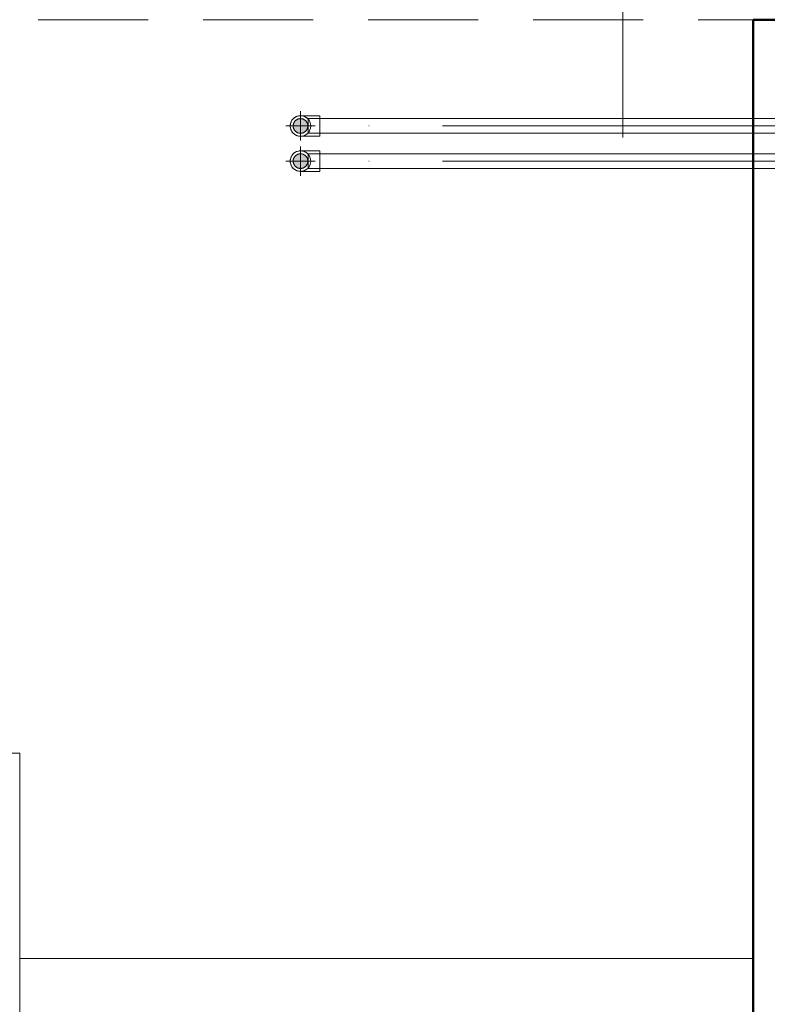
# Model space of a CAD drawing. Header units: millimetres. Extents: x -15837 to 20337, y 4737 to 43412.
# Tile 66 of 85: x 13371 to 14390, y 41133 to 42476. Entities that reach past the tile are written whole.
import ezdxf

# ---------------------------------------------------------------- set-up
doc = ezdxf.new("R2010")
doc.units = ezdxf.units.MM
for name, pattern in [('ADSK_Осевая', [700, 500, -100, 0, -100]), ('ADSK_Скрыто', [300, 150, -150]), ('ADSK_Штриховая_ш3 п1_5', [225, 150, -75])]:
    doc.linetypes.add(name, pattern=pattern)
for name, color, linetype, lineweight in [('A-DETL-____-HDLN', 90, 'ADSK_Скрыто', 9), ('A-DETL-____-MBND', 5, 'ADSK_Штриховая_ш3 п1_5', 20), ('A-GENM-____-OTLN', 13, 'Continuous', 20), ('A-WALL-____-MCUT', 113, 'Continuous', 50), ('A-WALL-____-OTLN', 113, 'Continuous', 20), ('P-PIPE-____-CNTR', 3, 'ADSK_Осевая', 20), ('P-PIPE-____-IDEN', 2, 'Continuous', 20), ('P-PIPE-____-OTLN', 3, 'Continuous', 20), ('S-STRS-____-OTLN', 31, 'Continuous', 20)]:
    doc.layers.add(name, color=color, linetype=linetype, lineweight=lineweight)

# ---------------------------------------------------------------- blocks, each defined once
blk = doc.blocks.new('Family - 83 new-609544-В_Этаж 03_Водопровод')
at = {"layer": 'S-STRS-____-OTLN', "color": 253}
for p, q in [((-1000, -2300), (0, -2300)), ((0, -2580), (0, -2300)), ((100, -2580), (0, -2580))]:
    blk.add_line(p, q, dxfattribs=at)
blk = doc.blocks.new('Family - Concrete - Structural-609545-В_Этаж 03_Водопровод')
blk.add_blockref('Family - 83 new-609544-В_Этаж 03_Водопровод', (0, 0))
blk = doc.blocks.new('Family - 83 new-609546-В_Этаж 03_Водопровод')
at = {"layer": 'S-STRS-____-OTLN', "color": 253}
blk.add_line((0, -2020), (0, -2300), dxfattribs=at)
blk = doc.blocks.new('Family - Concrete - Structural-609547-В_Этаж 03_Водопровод')
blk.add_blockref('Family - 83 new-609546-В_Этаж 03_Водопровод', (0, 0))
blk = doc.blocks.new('Family - STAIR - 002-609548-В_Этаж 03_Водопровод')
for name in ['Family - Concrete - Structural-609547-В_Этаж 03_Водопровод', 'Family - Concrete - Structural-609545-В_Этаж 03_Водопровод']:
    blk.add_blockref(name, (0, 0))
blk = doc.blocks.new('Прямая форма - 83 new-612017-В_Этаж 03_Водопровод')
at = {"layer": 'A-DETL-____-MBND', "color": 253}
blk.add_line((3600, -300), (5700, -300), dxfattribs=at)
blk = doc.blocks.new('Прямая форма - SLA - 012-612018-В_Этаж 03_Водопровод')
blk.add_blockref('Прямая форма - 83 new-612017-В_Этаж 03_Водопровод', (0, 0))
blk = doc.blocks.new('Прямая форма - 83 new-612873-В_Этаж 03_Водопровод')
at = {"layer": 'A-WALL-____-MCUT', "color": 9}
for p, q in [((0, 100), (0, 0)), ((0, 0), (3800, 0))]:
    blk.add_line(p, q, dxfattribs=at)
blk = doc.blocks.new('Прямая форма - SW - 007-612874-В_Этаж 03_Водопровод')
blk.add_blockref('Прямая форма - 83 new-612873-В_Этаж 03_Водопровод', (0, 0))
blk = doc.blocks.new('83 new_ifc_RVT-1-В_Этаж 03_Водопровод')
at = {"layer": 'A-GENM-____-OTLN', "color": 253, "lineweight": 20}
blk.add_blockref('Прямая форма - SLA - 012-612018-В_Этаж 03_Водопровод', (20910.3, 42775.8), dxfattribs=at)
at = {"layer": 'A-WALL-____-OTLN', "color": 253, "lineweight": 20, "rotation": 270}
blk.add_blockref('Прямая форма - SW - 007-612874-В_Этаж 03_Водопровод', (26610.3, 42475.8), dxfattribs=at)
at = {"layer": 'S-STRS-____-OTLN', "color": 253, "lineweight": 20, "rotation": 180}
blk.add_blockref('Family - STAIR - 002-609548-В_Этаж 03_Водопровод', (25610.3, 38895.8), dxfattribs=at)
blk = doc.blocks.new('ADSK_Полипропилен_Отвод - Универсальный-1589346-В_Этаж 03_Водопровод')
at = {"layer": 'A-DETL-____-HDLN', "color": 140}
blk.add_line((25993.1, 42340.9), (25993.1, 42320.9), dxfattribs=at)
for start, end in [(90, 270), (270, 90)]:
    blk.add_arc((25993.1, 42330.9), 10, start, end, dxfattribs=at)
at = {"layer": 'P-PIPE-____-OTLN', "color": 150}
for p, q in [((26019.6, 42344.9), (25993.1, 42344.9)), ((26019.6, 42330.9), (26019.6, 42344.9)), ((26019.6, 42316.9), (26019.6, 42330.9)), ((25993.1, 42316.9), (26019.6, 42316.9))]:
    blk.add_line(p, q, dxfattribs=at)
at = {"layer": 'P-PIPE-____-OTLN', "color": 150, "flags": 128}
for points in [[(25984.1, 42341.6), (25984.5, 42341.9), (25985, 42342.3), (25985.4, 42342.6)], [(25986.9, 42343.4), (25987.4, 42343.7), (25987.9, 42343.9), (25988.4, 42344.1)], [(25990.6, 42344.7), (25991.1, 42344.7), (25991.7, 42344.8), (25992.3, 42344.9)], [(25979.1, 42331.8), (25979.2, 42332.4), (25979.3, 42333), (25979.4, 42333.5)], [(25979.3, 42328.5), (25979.2, 42329.1), (25979.2, 42329.6)], [(25980, 42335.7), (25980.2, 42336.2), (25980.4, 42336.7), (25980.6, 42337.2)], [(25981.5, 42338.7), (25981.8, 42339.1), (25982.1, 42339.6), (25982.5, 42340)], [(25980.5, 42324.8), (25980.3, 42325.3), (25980.1, 42325.8), (25979.9, 42326.3)], [(25982.7, 42321.5), (25982.3, 42322), (25982, 42322.4), (25981.6, 42322.9)], [(25985.2, 42319.3), (25984.8, 42319.7), (25984.3, 42320), (25983.9, 42320.4)], [(25988.7, 42317.6), (25988.2, 42317.8), (25987.7, 42318), (25987.1, 42318.2)], [(25992, 42316.9), (25991.4, 42317), (25990.9, 42317.1), (25990.3, 42317.2)]]:
    blk.add_lwpolyline(points, dxfattribs=at)
at = {"layer": 'P-PIPE-____-OTLN', "color": 150}
for start, end in [(0, 180), (180, 0)]:
    blk.add_arc((25993.1, 42330.9), 14, start, end, dxfattribs=at)
for points in [[(25993.1, 42344.9), (25994, 42344.9), (25994.9, 42344.8), (25995.8, 42344.6)], [(26001, 42342.5), (26001.2, 42342.3), (26001.6, 42342.1), (26002.2, 42341.6), (26002.7, 42341.1), (26003.1, 42340.7), (26003.3, 42340.5)], [(25995.8, 42317.1), (25994.9, 42317), (25994, 42316.9), (25993.1, 42316.9)]]:
    blk.add_open_spline(points, degree=3, dxfattribs=at)
for points, knots in [([(25997.3, 42344.2), (25997.7, 42344.1), (25998.4, 42343.9), (25999.2, 42343.5), (25999.5, 42343.3)], [0.2241092, 0.2241092, 0.2241092, 0.2241092, 0.2857143, 0.3456864, 0.3456864, 0.3456864, 0.3456864]), ([(25999.5, 42318.4), (25999.2, 42318.2), (25998.4, 42317.9), (25997.7, 42317.6), (25997.3, 42317.5)], [0.6543136, 0.6543136, 0.6543136, 0.6543136, 0.7142857, 0.7758908, 0.7758908, 0.7758908, 0.7758908]), ([(26003.3, 42321.2), (26003.1, 42321.1), (26002.7, 42320.7), (26002, 42320), (26001.4, 42319.6), (26001, 42319.3)], [0.4285714, 0.4285714, 0.4285714, 0.4285714, 0.4642857, 0.5, 0.5714286, 0.5714286, 0.5714286, 0.5714286])]:
    blk.add_open_spline(points, degree=3, knots=knots, dxfattribs=at)
blk = doc.blocks.new('ADSK_Полипропилен_Отвод - Универсальный-V44-В_Этаж 03_Водопровод')
at = {"layer": 'A-DETL-____-HDLN', "color": 210}
blk.add_line((25993.1, 42293), (25993.1, 42273), dxfattribs=at)
for start, end in [(90, 270), (270, 90)]:
    blk.add_arc((25993.1, 42283), 10, start, end, dxfattribs=at)
at = {"layer": 'P-PIPE-____-OTLN', "color": 220}
for p, q in [((26019.6, 42297), (25993.1, 42297)), ((26019.6, 42283), (26019.6, 42297)), ((26019.6, 42269), (26019.6, 42283)), ((25993.1, 42269), (26019.6, 42269))]:
    blk.add_line(p, q, dxfattribs=at)
at = {"layer": 'P-PIPE-____-OTLN', "color": 220, "flags": 128}
for points in [[(25980, 42287.8), (25980.2, 42288.3), (25980.4, 42288.9), (25980.6, 42289.4)], [(25981.5, 42290.8), (25981.8, 42291.3), (25982.1, 42291.7), (25982.5, 42292.1)], [(25984.1, 42293.7), (25984.5, 42294.1), (25985, 42294.4), (25985.4, 42294.7)], [(25986.9, 42295.6), (25987.4, 42295.8), (25987.9, 42296), (25988.4, 42296.2)], [(25990.6, 42296.8), (25991.1, 42296.9), (25991.7, 42297), (25992.3, 42297)], [(25979.1, 42284), (25979.2, 42284.6), (25979.3, 42285.1), (25979.4, 42285.7)], [(25979.3, 42280.6), (25979.2, 42281.2), (25979.2, 42281.8)], [(25980.5, 42276.9), (25980.3, 42277.4), (25980.1, 42278), (25979.9, 42278.5)], [(25982.7, 42273.7), (25982.3, 42274.1), (25982, 42274.5), (25981.6, 42275)], [(25985.2, 42271.5), (25984.8, 42271.8), (25984.3, 42272.1), (25983.9, 42272.5)], [(25988.7, 42269.7), (25988.2, 42269.9), (25987.7, 42270.1), (25987.1, 42270.4)], [(25992, 42269.1), (25991.4, 42269.1), (25990.9, 42269.2), (25990.3, 42269.3)]]:
    blk.add_lwpolyline(points, dxfattribs=at)
at = {"layer": 'P-PIPE-____-OTLN', "color": 220}
for start, end in [(0, 180), (180, 0)]:
    blk.add_arc((25993.1, 42283), 14, start, end, dxfattribs=at)
for points in [[(25993.1, 42297), (25994, 42297), (25994.9, 42296.9), (25995.8, 42296.8)], [(26001, 42294.6), (26001.2, 42294.5), (26001.6, 42294.2), (26002.2, 42293.7), (26002.7, 42293.2), (26003.1, 42292.9), (26003.3, 42292.7)], [(25995.8, 42269.3), (25994.9, 42269.1), (25994, 42269), (25993.1, 42269)]]:
    blk.add_open_spline(points, degree=3, dxfattribs=at)
for points, knots in [([(25997.3, 42296.4), (25997.7, 42296.3), (25998.4, 42296), (25999.2, 42295.7), (25999.5, 42295.5)], [0.2241092, 0.2241092, 0.2241092, 0.2241092, 0.2857143, 0.3456864, 0.3456864, 0.3456864, 0.3456864]), ([(25999.5, 42270.6), (25999.2, 42270.4), (25998.4, 42270.1), (25997.7, 42269.8), (25997.3, 42269.7)], [0.6543136, 0.6543136, 0.6543136, 0.6543136, 0.7142857, 0.7758908, 0.7758908, 0.7758908, 0.7758908]), ([(26003.3, 42273.4), (26003.1, 42273.2), (26002.7, 42272.8), (26002, 42272.2), (26001.4, 42271.7), (26001, 42271.4)], [0.4285714, 0.4285714, 0.4285714, 0.4285714, 0.4642857, 0.5, 0.5714286, 0.5714286, 0.5714286, 0.5714286])]:
    blk.add_open_spline(points, degree=3, knots=knots, dxfattribs=at)

msp = doc.modelspace()

# ---------------------------------------------------------------- hatches: boundary and pattern name
at = {"layer": 'P-PIPE-____-OTLN'}
for points in [[(13754.1, 42320.9), (13756.7, 42321.2), (13759.1, 42322.2), (13761.2, 42323.8), (13762.8, 42325.9), (13763.8, 42328.3), (13764.1, 42330.9), (13763.8, 42333.5), (13762.8, 42335.9), (13761.2, 42338), (13759.1, 42339.5), (13756.7, 42340.5), (13754.1, 42340.9), (13751.5, 42340.5), (13748.7, 42339.2), (13747.1, 42338), (13745.5, 42335.9), (13744.5, 42333.5), (13744.1, 42330.9), (13744.5, 42328.3), (13745.5, 42325.9), (13748.7, 42322.5), (13749.1, 42322.2), (13751.5, 42321.2)], [(13754.1, 42273), (13756.7, 42273.4), (13759.1, 42274.4), (13761.2, 42276), (13762.8, 42278), (13763.8, 42280.4), (13764.1, 42283), (13763.8, 42285.6), (13762.8, 42288), (13761.2, 42290.1), (13759.1, 42291.7), (13756.7, 42292.7), (13754.1, 42293), (13751.5, 42292.7), (13748.7, 42291.4), (13746.9, 42289.9), (13745.5, 42288), (13744.5, 42285.6), (13744.1, 42283), (13744.5, 42280.4), (13745.5, 42278), (13748.7, 42274.7), (13749.1, 42274.4), (13751.5, 42273.4)]]:
    msp.add_hatch(color=256, dxfattribs=at).paths.add_polyline_path(points)

# ---------------------------------------------------------------- linework, layer by layer
at = {"layer": 'A-DETL-____-HDLN', "color": 140}
for p, q in [((13764.6, 42340.9), (13764.6, 42340.2)), ((13764.6, 42340), (13764.6, 42321.8)), ((13764.6, 42321.6), (13764.6, 42320.9))]:
    msp.add_line(p, q, dxfattribs=at)
at = {"layer": 'A-DETL-____-HDLN', "color": 210}
for p, q in [((13764.6, 42293), (13764.6, 42292.3)), ((13764.6, 42292.1), (13764.6, 42273.9)), ((13764.6, 42273.8), (13764.6, 42273))]:
    msp.add_line(p, q, dxfattribs=at)
at = {"layer": 'P-PIPE-____-CNTR', "color": 150}
for p, q in [((13754.1, 42310.9), (13754.1, 42350.9)), ((13734.1, 42330.9), (13774.1, 42330.9)), ((15147.6, 42330.9), (13780.6, 42330.9))]:
    msp.add_line(p, q, dxfattribs=at)
at = {"layer": 'P-PIPE-____-CNTR', "color": 220}
for p, q in [((13754.1, 42263), (13754.1, 42303)), ((13734.1, 42283), (13774.1, 42283)), ((15147.6, 42283), (13780.6, 42283))]:
    msp.add_line(p, q, dxfattribs=at)
at = {"layer": 'P-PIPE-____-IDEN'}
msp.add_line((14193.6, 42315.1), (14193.6, 42611.3), dxfattribs=at)
at = {"layer": 'P-PIPE-____-OTLN', "color": 150}
for p, q in [((15163.6, 42340.9), (13764.6, 42340.9)), ((13764.6, 42320.9), (15163.6, 42320.9))]:
    msp.add_line(p, q, dxfattribs=at)
at = {"layer": 'P-PIPE-____-OTLN', "color": 220}
for p, q in [((15163.6, 42293), (13764.6, 42293)), ((13764.6, 42273), (15163.6, 42273))]:
    msp.add_line(p, q, dxfattribs=at)

# ---------------------------------------------------------------- block references
at = {"lineweight": 9}
msp.add_blockref('83 new_ifc_RVT-1-В_Этаж 03_Водопровод', (-12239, 0), dxfattribs=at)
at = {"layer": 'A-DETL-____-HDLN', "color": 140}
msp.add_blockref('ADSK_Полипропилен_Отвод - Универсальный-1589346-В_Этаж 03_Водопровод', (-12239, 0), dxfattribs=at)
at = {"layer": 'A-DETL-____-HDLN', "color": 210}
msp.add_blockref('ADSK_Полипропилен_Отвод - Универсальный-V44-В_Этаж 03_Водопровод', (-12239, 0), dxfattribs=at)

doc.saveas('drawing.dxf')
